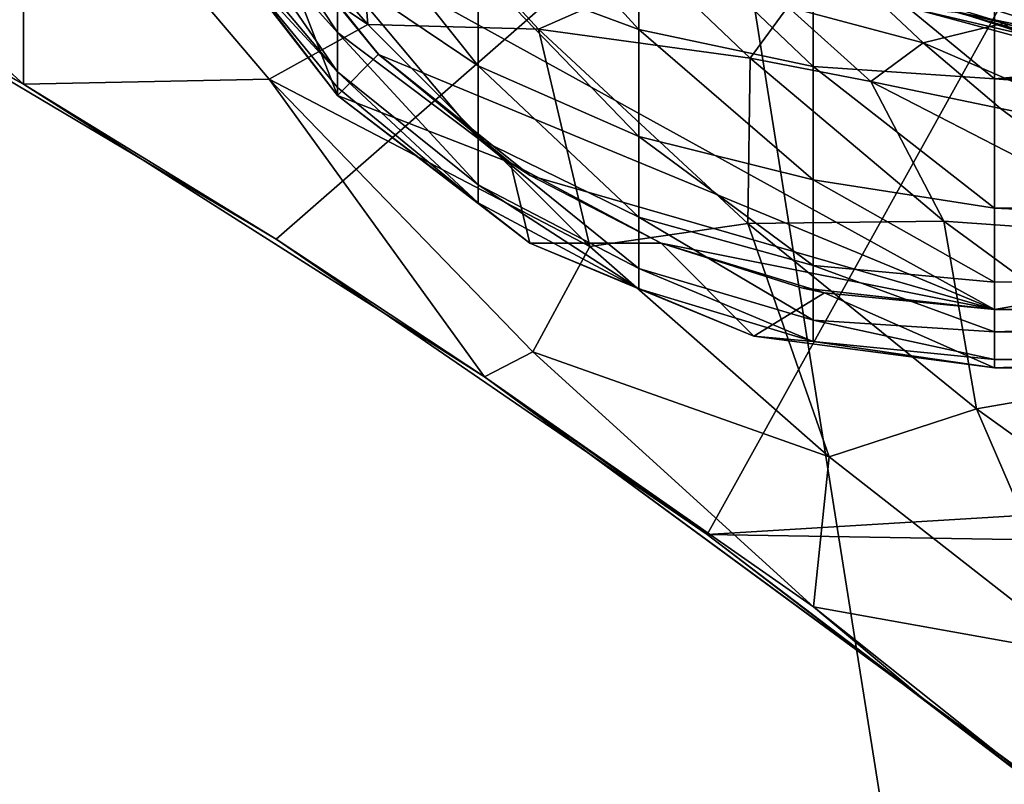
# Model space of a CAD drawing. Header units: metres. Extents: x -1004 to 0, y -808 to 0.
# Tile 71 of 124: x -653 to -569, y -193 to -127. Entities that reach past the tile are written whole.
import ezdxf

# ---------------------------------------------------------------- set-up
doc = ezdxf.new("R2010")
doc.units = ezdxf.units.M

msp = doc.modelspace()

# ---------------------------------------------------------------- linework, layer by layer
at = {"layer": 'top'}
for points in [[(-670.037964, -123.145065, 663.178101), (-631.364441, -146.148254, 662.575684), (-531.962463, -59.26767, 664.851257)], [(-531.962463, -59.26767, 664.851257), (-631.364441, -146.148254, 662.575684), (-594.247375, -171.585114, 661.909546)], [(-594.247375, -171.585114, 661.909546), (-196.308548, -147.470947, 662.541565), (-531.962463, -59.26767, 664.851257)], [(-685.96875, -103.176041, 628.364929), (-653.125732, -132.790131, 628.36499), (-694.446411, -110.296303, 628.364868)], [(-685.96875, -103.176041, 628.364929), (-653.117859, -107.485107, 628.364929), (-653.125732, -132.790131, 628.36499)], [(-653.117859, -107.485107, 628.364929), (-631.979614, -132.375916, 628.364929), (-653.125732, -132.790131, 628.36499)], [(-653.117859, -107.485107, 628.364929), (-623.481262, -127.673668, 570.813843), (-631.979614, -132.375916, 628.364929)], [(-653.117859, -107.485107, 628.364929), (-640.894775, -107.634247, 569.851929), (-623.481262, -127.673668, 570.813843)], [(-640.894775, -107.634247, 569.851929), (-624.834045, -110.642342, 512.344299), (-623.481262, -127.673668, 570.813843)], [(-694.430115, -110.304489, 645.939514), (-694.446411, -110.296303, 628.364868), (-653.125732, -132.790131, 628.36499)], [(-653.125732, -132.790131, 628.36499), (-670.037964, -123.145065, 663.178101), (-694.430115, -110.304489, 645.939514)], [(-623.481262, -127.673668, 570.813843), (-624.834045, -110.642342, 512.344299), (-608.788452, -128.067902, 514.308044)], [(-624.834045, -110.642342, 512.344299), (-598.097351, -123.37265, 457.500122), (-608.788452, -128.067902, 514.308044)], [(-581.969543, -117.990639, 310.494843), (-551.253235, -130.306641, 293.561218), (-576.913452, -121.037949, 310.61438)], [(-559.116699, -125.552315, 293.231628), (-551.253235, -130.306641, 293.561218), (-581.969543, -117.990639, 310.494843)], [(-576.913452, -121.037949, 310.61438), (-551.253235, -130.306641, 293.561218), (-547.177124, -132.452438, 293.726013)], [(-571.750549, -123.893745, 310.733887), (-576.913452, -121.037949, 310.61438), (-547.177124, -132.452438, 293.726013)], [(-561.130554, -129.016998, 310.972931), (-572.537354, -126.635696, 331.395844), (-585.651978, -121.31678, 331.30127)], [(-571.750549, -123.893745, 310.733887), (-561.130554, -129.016998, 310.972931), (-585.651978, -121.31678, 331.30127)], [(-653.125732, -132.790131, 628.36499), (-631.364441, -146.148254, 662.575684), (-670.037964, -123.145065, 663.178101)], [(-608.788452, -128.067902, 514.308044), (-598.097351, -123.37265, 457.500122), (-590.544983, -130.564774, 459.064362)], [(-598.097351, -123.37265, 457.500122), (-587.294861, -126.13488, 430.19635), (-590.544983, -130.564774, 459.064362)], [(-575.644897, -129.237701, 403.282227), (-587.294861, -126.13488, 430.19635), (-581.704956, -123.536179, 401.657776)], [(-581.704956, -123.536179, 401.657776), (-568.713684, -127.534737, 375.027679), (-575.644897, -129.237701, 403.282227)], [(-568.713684, -127.534737, 375.027679), (-581.704956, -123.536179, 401.657776), (-574.440918, -126.156013, 381.12854)], [(-547.177124, -132.452438, 293.726013), (-543.011902, -134.439758, 293.890778), (-571.750549, -123.893745, 310.733887)], [(-543.011902, -134.439758, 293.890778), (-561.130554, -129.016998, 310.972931), (-571.750549, -123.893745, 310.733887)], [(-590.544983, -130.564774, 459.064362), (-587.294861, -126.13488, 430.19635), (-580.163818, -132.565369, 431.968262)], [(-580.163818, -132.565369, 431.968262), (-587.294861, -126.13488, 430.19635), (-575.644897, -129.237701, 403.282227)], [(-576.5271, -126.276833, 355.082184), (-560.63916, -130.026718, 355.090393), (-574.440918, -126.156013, 381.12854)], [(-560.63916, -130.026718, 355.090393), (-576.5271, -126.276833, 355.082184), (-559.092041, -131.005066, 331.490387)], [(-559.092041, -131.005066, 331.490387), (-576.5271, -126.276833, 355.082184), (-572.537354, -126.635696, 331.395844)], [(-560.63916, -130.026718, 355.090393), (-568.713684, -127.534737, 375.027679), (-574.440918, -126.156013, 381.12854)], [(-550.163574, -133.335037, 311.211975), (-572.537354, -126.635696, 331.395844), (-561.130554, -129.016998, 310.972931)], [(-572.537354, -126.635696, 331.395844), (-550.163574, -133.335037, 311.211975), (-559.092041, -131.005066, 331.490387)], [(-623.481262, -127.673668, 570.813843), (-604.354919, -146.785873, 572.131165), (-631.979614, -132.375916, 628.364929)], [(-604.354919, -146.785873, 572.131165), (-623.481262, -127.673668, 570.813843), (-608.788452, -128.067902, 514.308044)], [(-568.713684, -127.534737, 375.027679), (-556.999023, -137.307114, 378.823914), (-575.644897, -129.237701, 403.282227)], [(-568.713684, -127.534737, 375.027679), (-554.788147, -131.433319, 348.860809), (-556.999023, -137.307114, 378.823914)], [(-554.788147, -131.433319, 348.860809), (-568.713684, -127.534737, 375.027679), (-560.63916, -130.026718, 355.090393)], [(-590.741211, -144.797974, 516.907837), (-604.354919, -146.785873, 572.131165), (-608.788452, -128.067902, 514.308044)], [(-608.788452, -128.067902, 514.308044), (-590.544983, -130.564774, 459.064362), (-590.741211, -144.797974, 516.907837)], [(-568.975281, -134.891693, 405.227264), (-580.163818, -132.565369, 431.968262), (-575.644897, -129.237701, 403.282227)], [(-575.644897, -129.237701, 403.282227), (-556.999023, -137.307114, 378.823914), (-568.975281, -134.891693, 405.227264)], [(-590.544983, -130.564774, 459.064362), (-573.880859, -144.594589, 462.815552), (-590.741211, -144.797974, 516.907837)], [(-573.880859, -144.594589, 462.815552), (-590.544983, -130.564774, 459.064362), (-580.163818, -132.565369, 431.968262)], [(-653.125732, -132.790131, 628.36499), (-631.979614, -132.375916, 628.364929), (-613.420105, -158.00827, 628.364929)], [(-613.420105, -158.00827, 628.364929), (-613.348389, -158.057312, 645.313843), (-653.125732, -132.790131, 628.36499)], [(-613.348389, -158.057312, 645.313843), (-631.364441, -146.148254, 662.575684), (-653.125732, -132.790131, 628.36499)], [(-631.979614, -132.375916, 628.364929), (-604.354919, -146.785873, 572.131165), (-609.276917, -155.848602, 628.364929)], [(-631.979614, -132.375916, 628.364929), (-609.276917, -155.848602, 628.364929), (-613.420105, -158.00827, 628.364929)], [(-554.046204, -146.000259, 409.907684), (-580.163818, -132.565369, 431.968262), (-568.975281, -134.891693, 405.227264)], [(-554.046204, -146.000259, 409.907684), (-573.880859, -144.594589, 462.815552), (-580.163818, -132.565369, 431.968262)], [(-556.999023, -137.307114, 378.823914), (-554.046204, -146.000259, 409.907684), (-568.975281, -134.891693, 405.227264)], [(-583.744995, -164.901367, 573.698608), (-604.354919, -146.785873, 572.131165), (-590.741211, -144.797974, 516.907837)], [(-590.741211, -144.797974, 516.907837), (-573.880859, -144.594589, 462.815552), (-571.039795, -160.74884, 519.949524)], [(-571.039795, -160.74884, 519.949524), (-583.744995, -164.901367, 573.698608), (-590.741211, -144.797974, 516.907837)], [(-555.494507, -158.067413, 467.170807), (-573.880859, -144.594589, 462.815552), (-554.046204, -146.000259, 409.907684)], [(-573.880859, -144.594589, 462.815552), (-555.494507, -158.067413, 467.170807), (-571.039795, -160.74884, 519.949524)], [(-594.247375, -171.585114, 661.909546), (-631.364441, -146.148254, 662.575684), (-613.348389, -158.057312, 645.313843)], [(-604.354919, -146.785873, 572.131165), (-583.744995, -164.901367, 573.698608), (-609.276917, -155.848602, 628.364929)], [(-229.7612, -177.557999, 661.75354), (-196.308548, -147.470947, 662.541565), (-594.247375, -171.585114, 661.909546)], [(-613.420105, -158.00827, 628.364929), (-609.276917, -155.848602, 628.364929), (-585.104797, -177.805069, 628.364929)], [(-609.276917, -155.848602, 628.364929), (-583.744995, -164.901367, 573.698608), (-585.104797, -177.805069, 628.364929)], [(-575.494507, -185.834122, 628.364868), (-575.3974, -185.910645, 644.94873), (-613.420105, -158.00827, 628.364929)], [(-575.3974, -185.910645, 644.94873), (-613.348389, -158.057312, 645.313843), (-613.420105, -158.00827, 628.364929)], [(-575.494507, -185.834122, 628.364868), (-613.420105, -158.00827, 628.364929), (-585.104797, -177.805069, 628.364929)], [(-575.3974, -185.910645, 644.94873), (-594.247375, -171.585114, 661.909546), (-613.348389, -158.057312, 645.313843)], [(-555.494507, -158.067413, 467.170807), (-550.034851, -175.840073, 523.238892), (-571.039795, -160.74884, 519.949524)], [(-561.884583, -181.954407, 575.41095), (-583.744995, -164.901367, 573.698608), (-571.039795, -160.74884, 519.949524)], [(-550.034851, -175.840073, 523.238892), (-561.884583, -181.954407, 575.41095), (-571.039795, -160.74884, 519.949524)], [(-583.744995, -164.901367, 573.698608), (-561.884583, -181.954407, 575.41095), (-585.104797, -177.805069, 628.364929)], [(-558.485962, -198.901932, 661.194153), (-229.7612, -177.557999, 661.75354), (-594.247375, -171.585114, 661.909546)], [(-558.485962, -198.901932, 661.194153), (-594.247375, -171.585114, 661.909546), (-575.3974, -185.910645, 644.94873)], [(-585.104797, -177.805069, 628.364929), (-561.884583, -181.954407, 575.41095), (-559.538574, -198.120163, 628.364929)], [(-559.538574, -198.120163, 628.364929), (-575.494507, -185.834122, 628.364868), (-585.104797, -177.805069, 628.364929)], [(-575.494507, -185.834122, 628.364868), (-559.538574, -198.120163, 628.364929), (-575.3974, -185.910645, 644.94873)], [(-559.538574, -198.120163, 628.364929), (-537.404663, -213.694702, 644.584961), (-575.3974, -185.910645, 644.94873)], [(-575.3974, -185.910645, 644.94873), (-537.404663, -213.694702, 644.584961), (-540.131531, -211.915665, 660.853333)], [(-540.131531, -211.915665, 660.853333), (-558.485962, -198.901932, 661.194153), (-575.3974, -185.910645, 644.94873)]]:
    msp.add_3dface(points, dxfattribs=at)
at = {"layer": 'top0123413'}
for points in [[(-787.024658, -763.271118, 90), (-994.037292, -10, 90), (-533.424561, -638.481384, 90)], [(-994.037292, -10, 90), (-526.238708, -632.856445, 90), (-533.424561, -638.481384, 90)], [(-10, -10, 90), (-502.018646, -625.846375, 90), (-994.037292, -10, 90)], [(-502.018646, -625.846375, 90), (-510.034576, -626.560547, 90), (-994.037292, -10, 90)], [(-994.037292, -10, 90), (-510.034576, -626.560547, 90), (-518.256042, -628.853394, 90)], [(-518.256042, -628.853394, 90), (-526.238708, -632.856445, 90), (-994.037292, -10, 90)], [(-938.29071, -245.358398, 115.740311), (-646.118347, -76.727219, 118.683784), (-693.123474, -74.838211, 118.716751)], [(-597.805054, -78.120209, 118.65947), (-646.118347, -76.727219, 118.683784), (-938.29071, -245.358398, 115.740311)], [(-939.738831, -283.879303, 115.067932), (-940.71405, -322.342346, 114.396553), (-597.805054, -78.120209, 118.65947)], [(-940.71405, -322.342346, 114.396553), (-513.875122, -606.131226, 109.443001), (-597.805054, -78.120209, 118.65947)], [(-939.738831, -283.879303, 115.067932), (-597.805054, -78.120209, 118.65947), (-938.29071, -245.358398, 115.740311)], [(-597.805054, -78.120209, 118.65947), (-513.875122, -606.131226, 109.443001), (-502.018616, -79.224953, 118.640182)]]:
    msp.add_3dface(points, dxfattribs=at)
at = {"layer": 'top0123414'}
for points in [[(-502.018646, -55.05748, 2077.158447), (-932.125671, -108.299606, 2112.649414), (-918.452148, -133.331024, 2129.335449)], [(-918.452148, -133.331024, 2129.335449), (-901.793396, -155.042709, 2143.80835), (-502.018646, -55.05748, 2077.158447)], [(-901.793396, -155.042709, 2143.80835), (-820.791748, -194.333847, 2169.999756), (-502.018646, -55.05748, 2077.158447)], [(-502.018646, -55.05748, 2077.158447), (-820.791748, -194.333847, 2169.999756), (-502.018646, -194.333847, 2169.999756)], [(-914.9198, -137.676178, 2128.745361), (-928.7276, -113.098167, 2112.361572), (-502.018646, -57.672649, 2075.415039)], [(-502.018646, -57.672649, 2075.415039), (-898.363892, -158.604187, 2142.695801), (-914.9198, -137.676178, 2128.745361)], [(-820.791748, -195.279739, 2167.143799), (-898.363892, -158.604187, 2142.695801), (-502.018646, -57.672649, 2075.415039)], [(-502.018646, -195.279739, 2167.143799), (-820.791748, -195.279739, 2167.143799), (-502.018646, -57.672649, 2075.415039)]]:
    msp.add_3dface(points, dxfattribs=at)
at = {"layer": 'top0123418'}
for points in [[(-632.931824, -104.631546, 1631.857056), (-632.604065, -99.944534, 1630.146973), (-233.906204, -132.534134, 1631.857056)], [(-632.604065, -99.944534, 1630.146973), (-233.578461, -127.847122, 1630.146973), (-233.906204, -132.534134, 1631.857056)], [(-632.604065, -99.944534, 1630.146973), (-293.394257, -123.117767, 1630.274902), (-233.578461, -127.847122, 1630.146973)], [(-233.6996, -129.579376, 1639.994995), (-632.72522, -101.676781, 1639.994995), (-632.992371, -105.497673, 1636.781006)], [(-233.6996, -129.579376, 1639.994995), (-233.371841, -124.892357, 1638.284912), (-632.72522, -101.676781, 1639.994995)], [(-632.992371, -105.497673, 1636.781006), (-632.931824, -104.631546, 1631.857056), (-233.966782, -133.400269, 1636.781006)], [(-632.931824, -104.631546, 1631.857056), (-233.906204, -132.534134, 1631.857056), (-233.966782, -133.400269, 1636.781006)], [(-233.966782, -133.400269, 1636.781006), (-233.6996, -129.579376, 1639.994995), (-632.992371, -105.497673, 1636.781006)]]:
    msp.add_3dface(points, dxfattribs=at)
at = {"layer": 'top0123420'}
for points in [[(-626.085144, -123.044418, 2207.192871), (-636.03418, -113.07608, 2200.293701), (-626.085144, -128.357422, 2197.668945)], [(-636.03418, -113.07608, 2200.293701), (-636.03418, -117.250473, 2192.811035), (-626.085144, -128.357422, 2197.668945)], [(-613.962219, -122.945007, 2222.646729), (-600.131287, -128.103622, 2227.942139), (-613.962219, -112.93972, 2230.667725)], [(-600.131287, -128.103622, 2227.942139), (-600.131287, -116.986351, 2236.854736), (-613.962219, -112.93972, 2230.667725)], [(-626.085144, -123.044418, 2207.192871), (-613.962219, -131.225235, 2212.854736), (-626.085144, -116.00267, 2215.520264)], [(-613.962219, -131.225235, 2212.854736), (-613.962219, -122.945007, 2222.646729), (-626.085144, -116.00267, 2215.520264)], [(-585.12384, -119.478249, 2240.664551), (-600.131287, -116.986351, 2236.854736), (-585.12384, -131.280289, 2231.203125)], [(-600.131287, -116.986351, 2236.854736), (-600.131287, -128.103622, 2227.942139), (-585.12384, -131.280289, 2231.203125)], [(-626.085144, -133.772263, 2150), (-636.03418, -120.960068, 2176.16333), (-638.798645, -117.198036, 2150)], [(-626.085144, -133.772263, 2150), (-638.798645, -117.198036, 2150), (-631.880005, -118.861237, 2150)], [(-626.085144, -128.357422, 2197.668945), (-636.03418, -117.250473, 2192.811035), (-626.085144, -131.744186, 2187.302734)], [(-636.03418, -117.250473, 2192.811035), (-636.03418, -119.911446, 2184.66626), (-626.085144, -131.744186, 2187.302734)], [(-632.970459, -117.179909, 2175), (-622.551514, -130.234421, 2175), (-631.880005, -118.861237, 2150)], [(-569.516602, -152.211746, 2175), (-632.970459, -117.179909, 2175), (-371.062714, -117.179909, 2175)], [(-622.551514, -130.234421, 2175), (-632.970459, -117.179909, 2175), (-569.516602, -152.211746, 2175)], [(-434.516602, -152.211746, 2175), (-569.516602, -152.211746, 2175), (-371.062714, -117.179909, 2175)], [(-569.516602, -118.551643, 2243.074707), (-585.12384, -119.478249, 2240.664551), (-569.516602, -132.352921, 2232.304199)], [(-569.516602, -118.551643, 2243.074707), (-569.516602, -132.352921, 2232.304199), (-434.516602, -120.320129, 2241.950684)], [(-626.085144, -133.772263, 2150), (-631.880005, -118.861237, 2150), (-622.554321, -130.231659, 2150)], [(-622.551514, -130.234421, 2175), (-622.554321, -130.231659, 2150), (-631.880005, -118.861237, 2150)], [(-585.12384, -119.478249, 2240.664551), (-585.12384, -131.280289, 2231.203125), (-569.516602, -132.352921, 2232.304199)], [(-626.085144, -131.744186, 2187.302734), (-636.03418, -119.911446, 2184.66626), (-636.03418, -120.960068, 2176.16333)], [(-434.516602, -120.320129, 2241.950684), (-569.516602, -132.352921, 2232.304199), (-434.516602, -132.352921, 2232.304199)], [(-626.085144, -133.078842, 2176.480713), (-626.085144, -131.744186, 2187.302734), (-636.03418, -120.960068, 2176.16333)], [(-626.085144, -133.078842, 2176.480713), (-636.03418, -120.960068, 2176.16333), (-626.085144, -133.772263, 2150)], [(-613.962219, -131.225235, 2212.854736), (-600.131287, -137.304123, 2217.062012), (-613.962219, -122.945007, 2222.646729)], [(-600.131287, -137.304123, 2217.062012), (-600.131287, -128.103622, 2227.942139), (-613.962219, -122.945007, 2222.646729)], [(-626.085144, -128.357422, 2197.668945), (-613.962219, -137.472656, 2201.656006), (-626.085144, -123.044418, 2207.192871)], [(-613.962219, -137.472656, 2201.656006), (-613.962219, -131.225235, 2212.854736), (-626.085144, -123.044418, 2207.192871)], [(-626.085144, -131.744186, 2187.302734), (-613.962219, -141.455078, 2189.466553), (-626.085144, -128.357422, 2197.668945)], [(-613.962219, -141.455078, 2189.466553), (-613.962219, -137.472656, 2201.656006), (-626.085144, -128.357422, 2197.668945)], [(-585.12384, -131.280289, 2231.203125), (-600.131287, -128.103622, 2227.942139), (-585.12384, -141.047485, 2219.652832)], [(-600.131287, -128.103622, 2227.942139), (-600.131287, -137.304123, 2217.062012), (-585.12384, -141.047485, 2219.652832)], [(-611.188904, -139.563431, 2150), (-626.085144, -133.772263, 2150), (-622.554321, -130.231659, 2150)], [(-622.551514, -130.234421, 2175), (-609.499512, -140.660187, 2175), (-622.554321, -130.231659, 2150)], [(-609.499512, -140.660187, 2175), (-611.188904, -139.563431, 2150), (-622.554321, -130.231659, 2150)], [(-569.516602, -152.211746, 2175), (-609.499512, -140.660187, 2175), (-622.551514, -130.234421, 2175)], [(-613.962219, -137.472656, 2201.656006), (-600.131287, -144.24588, 2204.618652), (-613.962219, -131.225235, 2212.854736)], [(-600.131287, -144.24588, 2204.618652), (-600.131287, -137.304123, 2217.062012), (-613.962219, -131.225235, 2212.854736)], [(-569.516602, -132.352921, 2232.304199), (-585.12384, -131.280289, 2231.203125), (-569.516602, -143.480972, 2218.789551)], [(-585.12384, -131.280289, 2231.203125), (-585.12384, -141.047485, 2219.652832), (-569.516602, -143.480972, 2218.789551)], [(-626.085144, -133.078842, 2176.480713), (-613.962219, -143.02446, 2176.741211), (-626.085144, -131.744186, 2187.302734)], [(-613.962219, -143.02446, 2176.741211), (-613.962219, -141.455078, 2189.466553), (-626.085144, -131.744186, 2187.302734)], [(-613.962219, -143.02446, 2176.741211), (-626.085144, -133.078842, 2176.480713), (-626.085144, -133.772263, 2150)], [(-569.516602, -132.352921, 2232.304199), (-434.516602, -142.311142, 2220.528076), (-434.516602, -132.352921, 2232.304199)], [(-569.516602, -132.352921, 2232.304199), (-569.516602, -143.480972, 2218.789551), (-434.516602, -142.311142, 2220.528076)], [(-613.962219, -143.02446, 2176.741211), (-626.085144, -133.772263, 2150), (-609.516602, -146.490112, 2150)], [(-609.516602, -146.490112, 2150), (-626.085144, -133.772263, 2150), (-611.188904, -139.563431, 2150)], [(-585.12384, -141.047485, 2219.652832), (-600.131287, -137.304123, 2217.062012), (-585.12384, -148.416809, 2206.442871)], [(-600.131287, -137.304123, 2217.062012), (-600.131287, -144.24588, 2204.618652), (-585.12384, -148.416809, 2206.442871)], [(-613.962219, -141.455078, 2189.466553), (-600.131287, -148.670914, 2191.074219), (-613.962219, -137.472656, 2201.656006)], [(-600.131287, -148.670914, 2191.074219), (-600.131287, -144.24588, 2204.618652), (-613.962219, -137.472656, 2201.656006)], [(-598.223694, -146.498337, 2150), (-609.516602, -146.490112, 2150), (-611.188904, -139.563431, 2150)], [(-609.499512, -140.660187, 2175), (-598.216919, -146.50116, 2175), (-611.188904, -139.563431, 2150)], [(-598.216919, -146.50116, 2175), (-598.223694, -146.498337, 2150), (-611.188904, -139.563431, 2150)], [(-598.216919, -146.50116, 2175), (-609.499512, -140.660187, 2175), (-569.516602, -152.211746, 2175)], [(-613.962219, -143.02446, 2176.741211), (-600.131287, -150.414719, 2176.934814), (-613.962219, -141.455078, 2189.466553)], [(-600.131287, -150.414719, 2176.934814), (-600.131287, -148.670914, 2191.074219), (-613.962219, -141.455078, 2189.466553)], [(-569.516602, -143.480972, 2218.789551), (-585.12384, -141.047485, 2219.652832), (-569.516602, -149.840561, 2207.023682)], [(-585.12384, -141.047485, 2219.652832), (-585.12384, -148.416809, 2206.442871), (-569.516602, -149.840561, 2207.023682)], [(-569.516602, -143.480972, 2218.789551), (-434.516602, -149.824722, 2207.059814), (-434.516602, -142.311142, 2220.528076)], [(-600.131287, -150.414719, 2176.934814), (-613.962219, -143.02446, 2176.741211), (-609.516602, -146.490112, 2150)], [(-569.516602, -143.480972, 2218.789551), (-569.516602, -149.840561, 2207.023682), (-434.516602, -149.824722, 2207.059814)], [(-585.12384, -148.416809, 2206.442871), (-600.131287, -144.24588, 2204.618652), (-585.12384, -153.11441, 2192.064453)], [(-600.131287, -144.24588, 2204.618652), (-600.131287, -148.670914, 2191.074219), (-585.12384, -153.11441, 2192.064453)], [(-600.131287, -150.414719, 2176.934814), (-609.516602, -146.490112, 2150), (-590.222107, -154.484879, 2150)], [(-590.222107, -154.484879, 2150), (-609.516602, -146.490112, 2150), (-598.223694, -146.498337, 2150)], [(-584.14856, -150.769775, 2150), (-590.222107, -154.484879, 2150), (-598.223694, -146.498337, 2150)], [(-598.216919, -146.50116, 2175), (-586.11615, -150.351028, 2175), (-598.223694, -146.498337, 2150)], [(-586.11615, -150.351028, 2175), (-584.14856, -150.769775, 2150), (-598.223694, -146.498337, 2150)], [(-586.11615, -150.351028, 2175), (-598.216919, -146.50116, 2175), (-569.516602, -152.211746, 2175)], [(-585.12384, -153.11441, 2192.064453), (-600.131287, -148.670914, 2191.074219), (-585.12384, -154.965622, 2177.053955)], [(-600.131287, -148.670914, 2191.074219), (-600.131287, -150.414719, 2176.934814), (-585.12384, -154.965622, 2177.053955)], [(-569.516602, -149.840561, 2207.023682), (-585.12384, -148.416809, 2206.442871), (-569.516602, -154.132324, 2194.437744)], [(-585.12384, -148.416809, 2206.442871), (-585.12384, -153.11441, 2192.064453), (-569.516602, -154.132324, 2194.437744)], [(-569.516602, -149.840561, 2207.023682), (-569.516602, -154.132324, 2194.437744), (-434.516602, -149.824722, 2207.059814)], [(-434.516602, -149.824722, 2207.059814), (-569.516602, -154.132324, 2194.437744), (-434.516602, -154.614426, 2192.400391)], [(-585.12384, -154.965622, 2177.053955), (-600.131287, -150.414719, 2176.934814), (-590.222107, -154.484879, 2150)], [(-569.516602, -157.211746, 2150), (-590.222107, -154.484879, 2150), (-584.14856, -150.769775, 2150)], [(-586.11615, -150.351028, 2175), (-569.516602, -152.211746, 2175), (-584.14856, -150.769775, 2150)], [(-569.516602, -152.211746, 2150), (-569.516602, -157.211746, 2150), (-584.14856, -150.769775, 2150)], [(-569.516602, -152.211746, 2175), (-569.516602, -152.211746, 2150), (-584.14856, -150.769775, 2150)], [(-434.516602, -157.211746, 2150), (-569.516602, -157.211746, 2150), (-434.516602, -152.211746, 2150)], [(-569.516602, -157.211746, 2150), (-569.516602, -152.211746, 2150), (-434.516602, -152.211746, 2150)], [(-569.516602, -152.211746, 2175), (-434.516602, -152.211746, 2175), (-569.516602, -152.211746, 2150)], [(-434.516602, -152.211746, 2175), (-434.516602, -152.211746, 2150), (-569.516602, -152.211746, 2150)], [(-569.516602, -154.132324, 2194.437744), (-585.12384, -153.11441, 2192.064453), (-569.516602, -156.502258, 2177.094238)], [(-585.12384, -153.11441, 2192.064453), (-585.12384, -154.965622, 2177.053955), (-569.516602, -156.502258, 2177.094238)], [(-569.516602, -154.132324, 2194.437744), (-569.516602, -156.502258, 2177.094238), (-434.516602, -154.614426, 2192.400391)], [(-585.12384, -154.965622, 2177.053955), (-590.222107, -154.484879, 2150), (-569.516602, -157.211746, 2150)], [(-569.516602, -156.502258, 2177.094238), (-585.12384, -154.965622, 2177.053955), (-569.516602, -157.211746, 2150)], [(-434.516602, -154.614426, 2192.400391), (-569.516602, -156.502258, 2177.094238), (-434.516602, -156.502258, 2177.094238)], [(-569.516602, -157.211746, 2150), (-434.516602, -157.211746, 2150), (-569.516602, -156.502258, 2177.094238)], [(-434.516602, -157.211746, 2150), (-434.516602, -156.502258, 2177.094238), (-569.516602, -156.502258, 2177.094238)]]:
    msp.add_3dface(points, dxfattribs=at)

doc.saveas('drawing.dxf')
